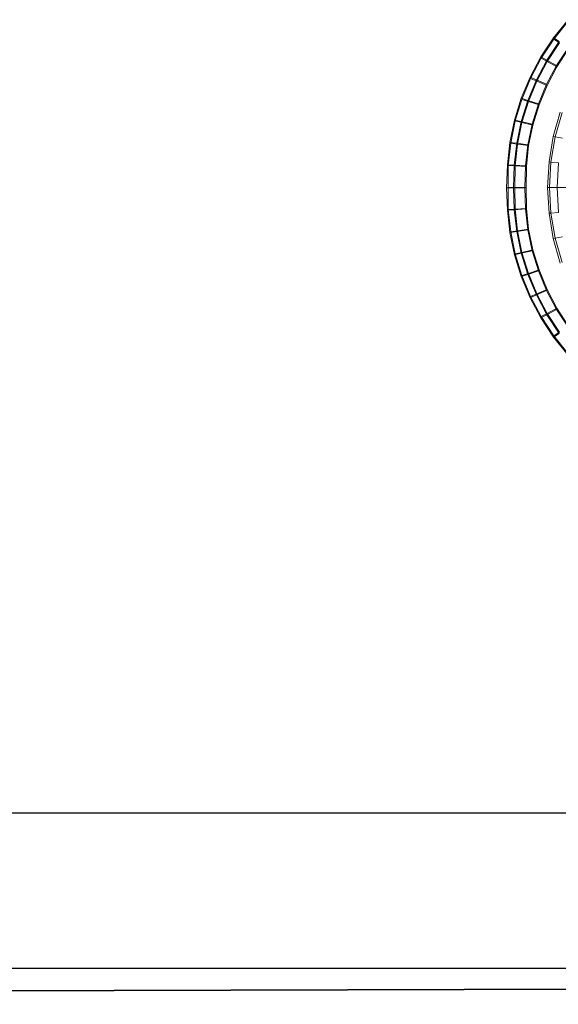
# Model space of a CAD drawing. Header units: metres. Extents: x 391.1 to 427.5, y 12.8 to 28.4.
# Tile 103 of 203: x 406.135 to 406.483, y 25.926 to 26.561. Entities that reach past the tile are written whole.
import ezdxf

# ---------------------------------------------------------------- set-up
doc = ezdxf.new("R2010")
doc.units = ezdxf.units.M
doc.layers.add('01_SUELOS', color=7, linetype='Continuous', lineweight=25, true_color=0x007f00)
for name, color, linetype, lineweight in [('A-DETL-____-MBND', 7, 'Continuous', 18), ('A-WALL-____-MCUT', 7, 'Continuous', 25), ('A-WALL-____-OTLN', 7, 'Continuous', 25)]:
    doc.layers.add(name, color=color, linetype=linetype, lineweight=lineweight)

# ---------------------------------------------------------------- blocks, each defined once
blk = doc.blocks.new('Family - Inodor PA-152140-02_FON_P0A')
at = {"layer": 'A-DETL-____-MBND', "color": 253, "true_color": 0xaaaaaa}
for p, q in [((0.03963, 0.30823), (0.03028, 0.29658)), ((0.03963, 0.30823), (0.03028, 0.29658)), ((0.03034, 0.29566), (0.03955, 0.30725)), ((0.03034, 0.29566), (0.03955, 0.30725)), ((0.03028, 0.29658), (0.0221, 0.28418)), ((0.03028, 0.29658), (0.0221, 0.28418)), ((0.02228, 0.28332), (0.03034, 0.29566)), ((0.02228, 0.28332), (0.03034, 0.29566)), ((0.03394, 0.29417), (0.02597, 0.28209)), ((0.03394, 0.29417), (0.02597, 0.28209)), ((0.02616, 0.28125), (0.03401, 0.29326)), ((0.02616, 0.28125), (0.03401, 0.29326)), ((0.03028, 0.29658), (0.03394, 0.29417)), ((0.03394, 0.29417), (0.03028, 0.29658)), ((0.03034, 0.29566), (0.03401, 0.29326)), ((0.03401, 0.29326), (0.03034, 0.29566)), ((0.03987, 0.29028), (0.03224, 0.27872)), ((0.03987, 0.29028), (0.03224, 0.27872)), ((0.03995, 0.28939), (0.03245, 0.27791)), ((0.03995, 0.28939), (0.03245, 0.27791)), ((0.03245, 0.27791), (0.03995, 0.28939)), ((0.03995, 0.28939), (0.03245, 0.27791)), ((0.0221, 0.28418), (0.01513, 0.27111)), ((0.0221, 0.28418), (0.01513, 0.27111)), ((0.01542, 0.27034), (0.02228, 0.28332)), ((0.01542, 0.27034), (0.02228, 0.28332)), ((0.02597, 0.28209), (0.01919, 0.26938)), ((0.02597, 0.28209), (0.01919, 0.26938)), ((0.01948, 0.26861), (0.02616, 0.28125)), ((0.01948, 0.26861), (0.02616, 0.28125)), ((0.0221, 0.28418), (0.02597, 0.28209)), ((0.02597, 0.28209), (0.0221, 0.28418)), ((0.02228, 0.28332), (0.02616, 0.28125)), ((0.02616, 0.28125), (0.02228, 0.28332)), ((0.02597, 0.28209), (0.03224, 0.27872)), ((0.03224, 0.27872), (0.02597, 0.28209)), ((0.02616, 0.28125), (0.03245, 0.27791)), ((0.03245, 0.27791), (0.02616, 0.28125)), ((0.03224, 0.27872), (0.02575, 0.26656)), ((0.03224, 0.27872), (0.02575, 0.26656)), ((0.03245, 0.27791), (0.02606, 0.26582)), ((0.03245, 0.27791), (0.02606, 0.26582)), ((0.02606, 0.26582), (0.03245, 0.27791)), ((0.03245, 0.27791), (0.02606, 0.26582)), ((0.01513, 0.27111), (0.00944, 0.2575)), ((0.01513, 0.27111), (0.00944, 0.2575)), ((0.00983, 0.25682), (0.01542, 0.27034)), ((0.00983, 0.25682), (0.01542, 0.27034)), ((0.01919, 0.26938), (0.01365, 0.25612)), ((0.01919, 0.26938), (0.01365, 0.25612)), ((0.01404, 0.25545), (0.01948, 0.26861)), ((0.01404, 0.25545), (0.01948, 0.26861)), ((0.01513, 0.27111), (0.01919, 0.26938)), ((0.01919, 0.26938), (0.01513, 0.27111)), ((0.01542, 0.27034), (0.01948, 0.26861)), ((0.01948, 0.26861), (0.01542, 0.27034)), ((0.01919, 0.26938), (0.02575, 0.26656)), ((0.02575, 0.26656), (0.01919, 0.26938)), ((0.01948, 0.26861), (0.02606, 0.26582)), ((0.02606, 0.26582), (0.01948, 0.26861)), ((0.02575, 0.26656), (0.02046, 0.25389)), ((0.02575, 0.26656), (0.02046, 0.25389)), ((0.02606, 0.26582), (0.02086, 0.25324)), ((0.02606, 0.26582), (0.02086, 0.25324)), ((0.02086, 0.25324), (0.02606, 0.26582)), ((0.02606, 0.26582), (0.02086, 0.25324)), ((0.00944, 0.2575), (0.00508, 0.24346)), ((0.00944, 0.2575), (0.00508, 0.24346)), ((0.00555, 0.24287), (0.00983, 0.25682)), ((0.00555, 0.24287), (0.00983, 0.25682)), ((0.01365, 0.25612), (0.0094, 0.24244)), ((0.01365, 0.25612), (0.0094, 0.24244)), ((0.00944, 0.2575), (0.01365, 0.25612)), ((0.01365, 0.25612), (0.00944, 0.2575)), ((0.00983, 0.25682), (0.01404, 0.25545)), ((0.01404, 0.25545), (0.00983, 0.25682)), ((0.00987, 0.24187), (0.01404, 0.25545)), ((0.00987, 0.24187), (0.01404, 0.25545)), ((0.01365, 0.25612), (0.02046, 0.25389)), ((0.02046, 0.25389), (0.01365, 0.25612)), ((0.01404, 0.25545), (0.02086, 0.25324)), ((0.02086, 0.25324), (0.01404, 0.25545)), ((0.02046, 0.25389), (0.0164, 0.24081)), ((0.02046, 0.25389), (0.0164, 0.24081)), ((0.02086, 0.25324), (0.01687, 0.24026)), ((0.02086, 0.25324), (0.01687, 0.24026)), ((0.01687, 0.24026), (0.02086, 0.25324)), ((0.02086, 0.25324), (0.01687, 0.24026)), ((0.03007, 0.23279), (0.03458, 0.24866)), ((0.03573, 0.24836), (0.03124, 0.23259)), ((0.00508, 0.24346), (0.00209, 0.22909)), ((0.00508, 0.24346), (0.00209, 0.22909)), ((0.00262, 0.22862), (0.00555, 0.24287)), ((0.00262, 0.22862), (0.00555, 0.24287)), ((0.00508, 0.24346), (0.0094, 0.24244)), ((0.0094, 0.24244), (0.00508, 0.24346)), ((0.00555, 0.24287), (0.00987, 0.24187)), ((0.00987, 0.24187), (0.00555, 0.24287)), ((0.0094, 0.24244), (0.00649, 0.22846)), ((0.0094, 0.24244), (0.00649, 0.22846)), ((0.00702, 0.22799), (0.00987, 0.24187)), ((0.00702, 0.22799), (0.00987, 0.24187)), ((0.0094, 0.24244), (0.0164, 0.24081)), ((0.0164, 0.24081), (0.0094, 0.24244)), ((0.00987, 0.24187), (0.01687, 0.24026)), ((0.01687, 0.24026), (0.00987, 0.24187)), ((0.0164, 0.24081), (0.01361, 0.22743)), ((0.0164, 0.24081), (0.01361, 0.22743)), ((0.01687, 0.24026), (0.01414, 0.22699)), ((0.01687, 0.24026), (0.01414, 0.22699)), ((0.01414, 0.22699), (0.01687, 0.24026)), ((0.01687, 0.24026), (0.01414, 0.22699)), ((0.00209, 0.22909), (0.00049, 0.21462)), ((0.00209, 0.22909), (0.00049, 0.21462)), ((0.00209, 0.22909), (0.00649, 0.22846)), ((0.00649, 0.22846), (0.00209, 0.22909)), ((0.02732, 0.21647), (0.03007, 0.23279)), ((0.03124, 0.23259), (0.0285, 0.21636)), ((0.03124, 0.23259), (0.03007, 0.23279)), ((0.03611, 0.23173), (0.03124, 0.23259)), ((0.00105, 0.21417), (0.00262, 0.22862)), ((0.00105, 0.21417), (0.00262, 0.22862)), ((0.00262, 0.22862), (0.00702, 0.22799)), ((0.00702, 0.22799), (0.00262, 0.22862)), ((0.00649, 0.22846), (0.00493, 0.21434)), ((0.00649, 0.22846), (0.00493, 0.21434)), ((0.0055, 0.21393), (0.00702, 0.22799)), ((0.0055, 0.21393), (0.00702, 0.22799)), ((0.00649, 0.22846), (0.01361, 0.22743)), ((0.01361, 0.22743), (0.00649, 0.22846)), ((0.00702, 0.22799), (0.01414, 0.22699)), ((0.01414, 0.22699), (0.00702, 0.22799)), ((0.01361, 0.22743), (0.01211, 0.21387)), ((0.01361, 0.22743), (0.01211, 0.21387)), ((0.01414, 0.22699), (0.01269, 0.21354)), ((0.01414, 0.22699), (0.01269, 0.21354)), ((0.01269, 0.21354), (0.01414, 0.22699)), ((0.01414, 0.22699), (0.01269, 0.21354)), ((0.0264, 0.19991), (0.02732, 0.21647)), ((0.0285, 0.21636), (0.02732, 0.21647)), ((0.0285, 0.21636), (0.02758, 0.19991)), ((0.03343, 0.21593), (0.0285, 0.21636)), ((0.00049, 0.21462), (0, 0.19975)), ((0.00049, 0.21462), (0, 0.19975)), ((0.00049, 0.21462), (0.00493, 0.21434)), ((0.00493, 0.21434), (0.00049, 0.21462)), ((0.00088, 0.19999), (0.00105, 0.21417)), ((0.00088, 0.19999), (0.00105, 0.21417)), ((0.00105, 0.21417), (0.0055, 0.21393)), ((0.0055, 0.21393), (0.00105, 0.21417)), ((0.00493, 0.21434), (0.00445, 0.19976)), ((0.00493, 0.21434), (0.00445, 0.19976)), ((0.00493, 0.21434), (0.01211, 0.21387)), ((0.01211, 0.21387), (0.00493, 0.21434)), ((0.00533, 0.19999), (0.0055, 0.21393)), ((0.00533, 0.19999), (0.0055, 0.21393)), ((0.0055, 0.21393), (0.01269, 0.21354)), ((0.01269, 0.21354), (0.0055, 0.21393)), ((0.01211, 0.21387), (0.01165, 0.19976)), ((0.01211, 0.21387), (0.01165, 0.19976)), ((0.01269, 0.21354), (0.01253, 0.19999)), ((0.01269, 0.21354), (0.01253, 0.19999)), ((0.01253, 0.19999), (0.01269, 0.21354)), ((0.01269, 0.21354), (0.01253, 0.19999)), ((0.03343, 0.21593), (0.03253, 0.19991)), ((0, 0.19975), (0.00445, 0.19976)), ((0.00445, 0.19976), (0, 0.19975)), ((0, 0.19975), (0.00049, 0.18536)), ((0, 0.19975), (0.00049, 0.18536)), ((0.00105, 0.18582), (0.00088, 0.19999)), ((0.00088, 0.19999), (0.00533, 0.19999)), ((0.00105, 0.18582), (0.00088, 0.19999)), ((0.00533, 0.19999), (0.00088, 0.19999)), ((0.00445, 0.19976), (0.01165, 0.19976)), ((0.01165, 0.19976), (0.00445, 0.19976)), ((0.00445, 0.19976), (0.00493, 0.18565)), ((0.00445, 0.19976), (0.00493, 0.18565)), ((0.0055, 0.18606), (0.00533, 0.19999)), ((0.00533, 0.19999), (0.01253, 0.19999)), ((0.0055, 0.18606), (0.00533, 0.19999)), ((0.01253, 0.19999), (0.00533, 0.19999)), ((0.01165, 0.19976), (0.01211, 0.18611)), ((0.01165, 0.19976), (0.01211, 0.18611)), ((0.01253, 0.19999), (0.01269, 0.18645)), ((0.01253, 0.19999), (0.01269, 0.18645)), ((0.01269, 0.18645), (0.01253, 0.19999)), ((0.01253, 0.19999), (0.01269, 0.18645)), ((0.02758, 0.19991), (0.0264, 0.19991)), ((0.02732, 0.18336), (0.0264, 0.19991)), ((0.03253, 0.19991), (0.02758, 0.19991)), ((0.0285, 0.18347), (0.02758, 0.19991)), ((0.05941, 0.19991), (0.03253, 0.19991)), ((0.03343, 0.1839), (0.03253, 0.19991)), ((0.00049, 0.18536), (0.00493, 0.18565)), ((0.00493, 0.18565), (0.00049, 0.18536)), ((0.00049, 0.18536), (0.00209, 0.1709)), ((0.00049, 0.18536), (0.00209, 0.1709)), ((0.00105, 0.18582), (0.0055, 0.18606)), ((0.0055, 0.18606), (0.00105, 0.18582)), ((0.00262, 0.17137), (0.00105, 0.18582)), ((0.00262, 0.17137), (0.00105, 0.18582)), ((0.00493, 0.18565), (0.01211, 0.18611)), ((0.01211, 0.18611), (0.00493, 0.18565)), ((0.00493, 0.18565), (0.00649, 0.17153)), ((0.00493, 0.18565), (0.00649, 0.17153)), ((0.0055, 0.18606), (0.01269, 0.18645)), ((0.01269, 0.18645), (0.0055, 0.18606)), ((0.00702, 0.17199), (0.0055, 0.18606)), ((0.00702, 0.17199), (0.0055, 0.18606)), ((0.01211, 0.18611), (0.01361, 0.17255)), ((0.01211, 0.18611), (0.01361, 0.17255)), ((0.01269, 0.18645), (0.01414, 0.173)), ((0.01269, 0.18645), (0.01414, 0.173)), ((0.01414, 0.173), (0.01269, 0.18645)), ((0.01269, 0.18645), (0.01414, 0.173)), ((0.0285, 0.18347), (0.02732, 0.18336)), ((0.03007, 0.16704), (0.02732, 0.18336)), ((0.03343, 0.1839), (0.0285, 0.18347)), ((0.03124, 0.16724), (0.0285, 0.18347)), ((0.00209, 0.1709), (0.00649, 0.17153)), ((0.00649, 0.17153), (0.00209, 0.1709)), ((0.00262, 0.17137), (0.00702, 0.17199)), ((0.00702, 0.17199), (0.00262, 0.17137)), ((0.00649, 0.17153), (0.01361, 0.17255)), ((0.01361, 0.17255), (0.00649, 0.17153)), ((0.00649, 0.17153), (0.0094, 0.15754)), ((0.00649, 0.17153), (0.0094, 0.15754)), ((0.00702, 0.17199), (0.01414, 0.173)), ((0.01414, 0.173), (0.00702, 0.17199)), ((0.00987, 0.15811), (0.00702, 0.17199)), ((0.00987, 0.15811), (0.00702, 0.17199)), ((0.01361, 0.17255), (0.0164, 0.15918)), ((0.01361, 0.17255), (0.0164, 0.15918)), ((0.01414, 0.173), (0.01687, 0.15973)), ((0.01414, 0.173), (0.01687, 0.15973)), ((0.01687, 0.15973), (0.01414, 0.173)), ((0.01414, 0.173), (0.01687, 0.15973)), ((0.00209, 0.1709), (0.00508, 0.15653)), ((0.00209, 0.1709), (0.00508, 0.15653)), ((0.00555, 0.15711), (0.00262, 0.17137)), ((0.00555, 0.15711), (0.00262, 0.17137)), ((0.03124, 0.16724), (0.03007, 0.16704)), ((0.03458, 0.15117), (0.03007, 0.16704)), ((0.03611, 0.1681), (0.03124, 0.16724)), ((0.03573, 0.15147), (0.03124, 0.16724)), ((0.0094, 0.15754), (0.0164, 0.15918)), ((0.0164, 0.15918), (0.0094, 0.15754)), ((0.00987, 0.15811), (0.01687, 0.15973)), ((0.01687, 0.15973), (0.00987, 0.15811)), ((0.0164, 0.15918), (0.02046, 0.1461)), ((0.0164, 0.15918), (0.02046, 0.1461)), ((0.01687, 0.15973), (0.02086, 0.14675)), ((0.01687, 0.15973), (0.02086, 0.14675)), ((0.02086, 0.14675), (0.01687, 0.15973)), ((0.01687, 0.15973), (0.02086, 0.14675)), ((0.00508, 0.15653), (0.0094, 0.15754)), ((0.0094, 0.15754), (0.00508, 0.15653)), ((0.00508, 0.15653), (0.00944, 0.14248)), ((0.00508, 0.15653), (0.00944, 0.14248)), ((0.00555, 0.15711), (0.00987, 0.15811)), ((0.00987, 0.15811), (0.00555, 0.15711)), ((0.00983, 0.14317), (0.00555, 0.15711)), ((0.00983, 0.14317), (0.00555, 0.15711)), ((0.0094, 0.15754), (0.01365, 0.14386)), ((0.0094, 0.15754), (0.01365, 0.14386)), ((0.01404, 0.14454), (0.00987, 0.15811)), ((0.01404, 0.14454), (0.00987, 0.15811)), ((0.01404, 0.14454), (0.02086, 0.14675)), ((0.02086, 0.14675), (0.01404, 0.14454)), ((0.02086, 0.14675), (0.02606, 0.13416)), ((0.02086, 0.14675), (0.02606, 0.13416)), ((0.02606, 0.13416), (0.02086, 0.14675)), ((0.02086, 0.14675), (0.02606, 0.13416)), ((0.00944, 0.14248), (0.01365, 0.14386)), ((0.01365, 0.14386), (0.00944, 0.14248)), ((0.00944, 0.14248), (0.01513, 0.12887)), ((0.00944, 0.14248), (0.01513, 0.12887)), ((0.00983, 0.14317), (0.01404, 0.14454)), ((0.01404, 0.14454), (0.00983, 0.14317)), ((0.01542, 0.12965), (0.00983, 0.14317)), ((0.01542, 0.12965), (0.00983, 0.14317)), ((0.01365, 0.14386), (0.02046, 0.1461)), ((0.02046, 0.1461), (0.01365, 0.14386)), ((0.01365, 0.14386), (0.01919, 0.13061)), ((0.01365, 0.14386), (0.01919, 0.13061)), ((0.01948, 0.13137), (0.01404, 0.14454)), ((0.01948, 0.13137), (0.01404, 0.14454)), ((0.02046, 0.1461), (0.02575, 0.13342)), ((0.02046, 0.1461), (0.02575, 0.13342)), ((0.01919, 0.13061), (0.02575, 0.13342)), ((0.02575, 0.13342), (0.01919, 0.13061)), ((0.01948, 0.13137), (0.02606, 0.13416)), ((0.02606, 0.13416), (0.01948, 0.13137)), ((0.02575, 0.13342), (0.03224, 0.12126)), ((0.02575, 0.13342), (0.03224, 0.12126)), ((0.02606, 0.13416), (0.03245, 0.12208)), ((0.02606, 0.13416), (0.03245, 0.12208)), ((0.03245, 0.12208), (0.02606, 0.13416)), ((0.02606, 0.13416), (0.03245, 0.12208)), ((0.01513, 0.12887), (0.01919, 0.13061)), ((0.01919, 0.13061), (0.01513, 0.12887)), ((0.01513, 0.12887), (0.0221, 0.11581)), ((0.01513, 0.12887), (0.0221, 0.11581)), ((0.01542, 0.12965), (0.01948, 0.13137)), ((0.01948, 0.13137), (0.01542, 0.12965)), ((0.02228, 0.11667), (0.01542, 0.12965)), ((0.02228, 0.11667), (0.01542, 0.12965)), ((0.01919, 0.13061), (0.02597, 0.11789)), ((0.01919, 0.13061), (0.02597, 0.11789)), ((0.02616, 0.11873), (0.01948, 0.13137)), ((0.02616, 0.11873), (0.01948, 0.13137)), ((0.02597, 0.11789), (0.03224, 0.12126)), ((0.03224, 0.12126), (0.02597, 0.11789)), ((0.02616, 0.11873), (0.03245, 0.12208)), ((0.03245, 0.12208), (0.02616, 0.11873)), ((0.03224, 0.12126), (0.03987, 0.10971)), ((0.03224, 0.12126), (0.03987, 0.10971)), ((0.03245, 0.12208), (0.03995, 0.11059)), ((0.03245, 0.12208), (0.03995, 0.11059)), ((0.03995, 0.11059), (0.03245, 0.12208)), ((0.03245, 0.12208), (0.03995, 0.11059)), ((0.0221, 0.11581), (0.02597, 0.11789)), ((0.02597, 0.11789), (0.0221, 0.11581)), ((0.0221, 0.11581), (0.03028, 0.1034)), ((0.0221, 0.11581), (0.03028, 0.1034)), ((0.02228, 0.11667), (0.02616, 0.11873)), ((0.02616, 0.11873), (0.02228, 0.11667)), ((0.03034, 0.10433), (0.02228, 0.11667)), ((0.03034, 0.10433), (0.02228, 0.11667)), ((0.02597, 0.11789), (0.03394, 0.10581)), ((0.02597, 0.11789), (0.03394, 0.10581)), ((0.03401, 0.10672), (0.02616, 0.11873)), ((0.03401, 0.10672), (0.02616, 0.11873)), ((0.03028, 0.1034), (0.03394, 0.10581)), ((0.03394, 0.10581), (0.03028, 0.1034)), ((0.03028, 0.1034), (0.03963, 0.09176)), ((0.03028, 0.1034), (0.03963, 0.09176)), ((0.03034, 0.10433), (0.03401, 0.10672)), ((0.03401, 0.10672), (0.03034, 0.10433)), ((0.03955, 0.09274), (0.03034, 0.10433)), ((0.03955, 0.09274), (0.03034, 0.10433))]:
    blk.add_line(p, q, dxfattribs=at)
blk = doc.blocks.new('Family - Evans PA-152168-02_FON_P0A')
at = {"layer": 'A-WALL-____-MCUT', "color": 253, "true_color": 0xaaaaaa}
for p, q in [((3.36015, 0.1), (0, 0.1)), ((0, 0), (3.36015, 0))]:
    blk.add_line(p, q, dxfattribs=at)
at = {"layer": 'A-WALL-____-OTLN', "color": 253, "true_color": 0xaaaaaa}
for p, q in [((3.36015, 0.1), (0, 0.1)), ((0, 0), (3.36015, 0))]:
    blk.add_line(p, q, dxfattribs=at)
at = {"layer": 'A-WALL-____-OTLN', "color": 253, "lineweight": 18, "true_color": 0xaaaaaa}
blk.add_line((0, 0), (3.36015, 0), dxfattribs=at)
blk = doc.blocks.new('Family - LONDR55-XX_ZZ-ARQ-CAA-M3D-Londres55-152321-02_FON_P0A')
at = {"layer": '01_SUELOS', "color": 9, "true_color": 0xaad4aa}
blk.add_line((7.47084, 2.31546), (0, 2.29204), dxfattribs=at)
blk.add_line((7.47084, 2.31546), (0, 2.29204), dxfattribs=at)
blk.add_line((7.47084, 2.31546), (0, 2.29204), dxfattribs=at)
blk.add_line((7.47084, 2.31546), (0, 2.29204), dxfattribs=at)
blk = doc.blocks.new('Family - LONDR55-XX_ZZ-ARQ-CAA-M3D-Londres55-152374-02_FON_P0A')
at = {"layer": '01_SUELOS', "color": 9, "true_color": 0xaad4aa}
for p, q in [((1.99819, 0), (9.46903, 0.02341)), ((9.46903, 0.02341), (1.99819, 0))]:
    blk.add_line(p, q, dxfattribs=at)
blk = doc.blocks.new('LONDR55-XX_ZZ-ARQ-CAA-M3D-Londres55_ifc-1-02_FON_P0A')
at = {"layer": '01_SUELOS', "color": 253, "lineweight": 18, "true_color": 0xaaaaaa}
for name, p in [('Family - LONDR55-XX_ZZ-ARQ-CAA-M3D-Londres55-152374-02_FON_P0A', (401.35874, 25.92572)), ('Family - LONDR55-XX_ZZ-ARQ-CAA-M3D-Londres55-152321-02_FON_P0A', (403.35693, 23.63368))]:
    blk.add_blockref(name, p, dxfattribs=at)
at = {"layer": 'A-DETL-____-MBND', "color": 253, "lineweight": 18, "true_color": 0xaaaaaa}
blk.add_blockref('Family - Inodor PA-152140-02_FON_P0A', (406.44946, 26.25274), dxfattribs=at)
at = {"layer": 'A-WALL-____-OTLN', "color": 253, "lineweight": 18, "true_color": 0xaaaaaa}
blk.add_blockref('Family - Evans PA-152168-02_FON_P0A', (405.60693, 25.94914), dxfattribs=at)

msp = doc.modelspace()

# ---------------------------------------------------------------- block references
at = {"lineweight": 5}
msp.add_blockref('LONDR55-XX_ZZ-ARQ-CAA-M3D-Londres55_ifc-1-02_FON_P0A', (0, 0), dxfattribs=at)

doc.saveas('drawing.dxf')
